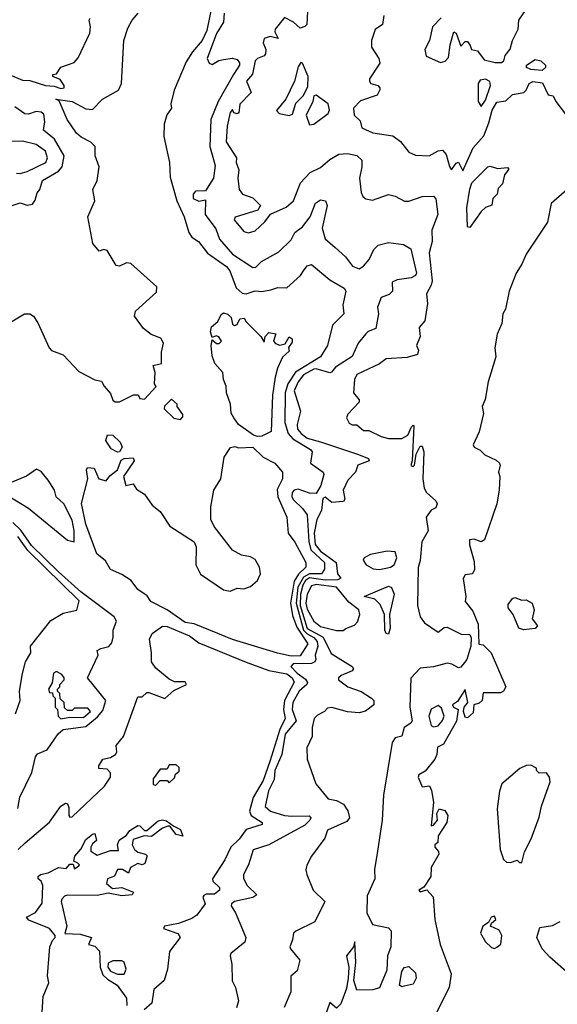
# Model space of a CAD drawing. Extents: x 1995148 to 2088947, y 769131 to 906009.
# Tile 114 of 256: x 2031353 to 2033733, y 792490 to 796847. Entities that reach past the tile are written whole.
import ezdxf

# ---------------------------------------------------------------- set-up
doc = ezdxf.new("R2010")
doc.units = 0

msp = doc.modelspace()

# ---------------------------------------------------------------- linework, layer by layer
at = {"layer": '0CON05XD'}
for points in [[(2032203, 796907), (2032180.8, 796799.2), (2032161.1, 796755), (2032117.1, 796705), (2032089.9, 796660.1), (2032036.5, 796535), (2032022, 796475), (2032024.5, 796455), (2032004.1, 796425.9), (2031991.6, 796385), (2031990.3, 796330.3), (2032016.3, 796215), (2032019.4, 796149.4), (2032048.7, 796045), (2032080.8, 795975), (2032100.9, 795905), (2032114.8, 795884.8), (2032144.7, 795864.7), (2032183.8, 795813.8), (2032268.9, 795755), (2032283.3, 795735), (2032310.6, 795660.6), (2032337.2, 795637.2), (2032355, 795633.9), (2032395, 795647.1), (2032425, 795644.5), (2032465, 795650.8), (2032495, 795662.5), (2032535, 795660), (2032596, 795715), (2032609.4, 795735), (2032625, 795757.5), (2032645, 795762.9), (2032725, 795695.6), (2032789.5, 795659.5), (2032796.9, 795645), (2032783.3, 795585), (2032787.5, 795545), (2032737.9, 795495), (2032715.5, 795405), (2032684.6, 795355), (2032573.2, 795286.8), (2032539.6, 795235), (2032527.3, 795195), (2032526.6, 795065), (2032540.8, 795015), (2032562.4, 794992.4), (2032640.8, 794945), (2032648, 794935), (2032640.8, 794885), (2032695.8, 794845), (2032699.2, 794835), (2032686, 794785), (2032665, 794750.5), (2032635, 794751.7), (2032585, 794768.9), (2032568, 794765), (2032558.6, 794755), (2032558.1, 794735), (2032565, 794722), (2032605, 794684.2), (2032625.4, 794655.4), (2032632.5, 794537.5), (2032640.9, 794500.9), (2032701.8, 794445), (2032701.9, 794415), (2032688.5, 794395), (2032635, 794395.3), (2032609.4, 794380.6), (2032584.1, 794335.9), (2032576.8, 794265), (2032608.9, 794145), (2032625, 794128.9), (2032655, 794113.3), (2032669.7, 794095), (2032672.3, 794075), (2032660.3, 794035), (2032663.2, 794015), (2032660, 794005), (2032645, 793997.9), (2032563.1, 793996.9), (2032552.5, 793985), (2032580.4, 793955), (2032618, 793928), (2032626.3, 793913.7), (2032624.4, 793905), (2032589.7, 793875), (2032562.5, 793825), (2032559.1, 793795), (2032576.9, 793745), (2032527.7, 793685), (2032512.7, 793595), (2032482.9, 793525), (2032478.5, 793485), (2032454.5, 793435), (2032438.8, 793365), (2032463.3, 793345), (2032525, 793325.4), (2032557.8, 793322.2), (2032634.1, 793324.1), (2032642, 793315), (2032636.7, 793305), (2032615, 793282.2), (2032455, 793196), (2032386.1, 793173.9), (2032365, 793107.5), (2032344, 793065), (2032343.9, 793046.1), (2032360, 793015), (2032402, 792975), (2032385, 792962.9), (2032304, 792945), (2032290.9, 792935), (2032289.1, 792925), (2032308, 792895), (2032353.8, 792785), (2032348.8, 792765), (2032286.7, 792715), (2032283.8, 792705), (2032292.5, 792667.5), (2032293.6, 792593.6), (2032307.5, 792565), (2032321.2, 792505), (2032312, 792475)], [(2033218.8, 796855), (2033180, 796815), (2033166.2, 796755), (2033146.7, 796715), (2033152.5, 796685), (2033215, 796657.9), (2033236.9, 796663.1), (2033250.7, 796679.3), (2033258.5, 796735), (2033275, 796792.5), (2033285, 796787.5), (2033305, 796730), (2033325, 796750), (2033335, 796750), (2033347, 796733), (2033352.5, 796715), (2033378.8, 796708.8), (2033409.3, 796669.3), (2033457.3, 796657.3), (2033485, 796657.5), (2033496.1, 796665), (2033501.8, 796688.2), (2033523.6, 796716.4), (2033533.9, 796755), (2033558.8, 796805), (2033562.9, 796845), (2033617.1, 796925)], [(2031625, 796327.7), (2031604.8, 796344.7), (2031562.7, 796405), (2031527.5, 796487.5), (2031513.3, 796495), (2031584.5, 796484.5), (2031645, 796451.9), (2031675, 796448.9), (2031719.4, 796495), (2031789.4, 796535), (2031803.5, 796565), (2031813.9, 796755), (2031830.7, 796809.3), (2031850, 796845), (2031877.8, 796875)], [(2032257.7, 796875), (2032254.3, 796835.7), (2032224.4, 796785), (2032183.1, 796675), (2032192, 796655), (2032205, 796648), (2032235, 796666.7), (2032255, 796671.2), (2032295, 796676.7), (2032315, 796670), (2032325.8, 796655.8), (2032325.7, 796645), (2032298.5, 796605), (2032230.9, 796485), (2032198.2, 796405), (2032194.7, 796285), (2032217.9, 796202.1), (2032210.8, 796145), (2032175, 796090), (2032131.7, 796088.3), (2032120, 796075), (2032120, 796055), (2032145, 796043.3), (2032175, 796050), (2032174.4, 795985), (2032221.2, 795921.2), (2032236.7, 795875), (2032295, 795809.4), (2032385, 795750.6), (2032397.8, 795752.2), (2032423.7, 795776.3), (2032500.6, 795819.4), (2032555, 795872.5), (2032571.1, 795905), (2032605, 795930.5), (2032638.1, 795975), (2032662, 796035), (2032685, 796050), (2032705.9, 796045.9), (2032713.3, 796025), (2032691.4, 795925), (2032705, 795877.5), (2032748.9, 795838.9), (2032795, 795797.1), (2032826, 795756), (2032855, 795743.8), (2032875, 795756.7), (2032899.5, 795785), (2032920.6, 795829.4), (2032940.2, 795849.8), (2032985, 795860.4), (2033052.3, 795852.3), (2033085, 795832.5), (2033109.2, 795725), (2033104.4, 795715), (2033085.8, 795705), (2033024.5, 795695.5), (2033001.9, 795685), (2033002.5, 795645), (2032988.8, 795631.2), (2032952.9, 795617.1), (2032936.9, 795575), (2032941.4, 795545), (2032929.7, 795480.3), (2032895, 795466.7), (2032885, 795456.7), (2032851.4, 795415), (2032825, 795356.9), (2032751.2, 795308.8), (2032732.9, 795287.1), (2032725, 795284.3), (2032665, 795302.1), (2032655, 795300), (2032608.6, 795275), (2032585, 795244), (2032568.1, 795205), (2032595.5, 795115), (2032581.1, 795055), (2032582.5, 795035), (2032598.1, 795015), (2032625.6, 794995), (2032685, 794978.5), (2032847.5, 794925), (2032896.2, 794905), (2032900, 794895), (2032850, 794875), (2032838.8, 794845), (2032805, 794809.2), (2032784.6, 794765), (2032791.8, 794725), (2032785.5, 794715), (2032735, 794709.7), (2032705, 794733.5), (2032695, 794728.1), (2032688.4, 794675), (2032668.5, 794635), (2032656.4, 794575), (2032660.5, 794525), (2032684.8, 794495), (2032754.2, 794445), (2032759.2, 794395), (2032774.2, 794375), (2032761.5, 794368.5), (2032705, 794366.3), (2032635, 794377.4), (2032618, 794365), (2032605.8, 794345), (2032595.1, 794304.9), (2032593.8, 794255), (2032625, 794152.6), (2032696, 794115), (2032732.2, 794042.2), (2032824.2, 793985), (2032830, 793975), (2032824.2, 793965), (2032776.2, 793945), (2032764, 793935), (2032764, 793925), (2032804.8, 793894.8), (2032865, 793874.6), (2032910, 793845), (2032920.8, 793835), (2032920, 793815), (2032883.4, 793786.6), (2032855, 793780), (2032804.5, 793784.5), (2032735, 793803.3), (2032715, 793800), (2032702.5, 793785), (2032670.7, 793769.3), (2032656.9, 793755), (2032647.1, 793715), (2032648, 793675), (2032624, 793625), (2032626, 793575), (2032663.8, 793465), (2032718.8, 793398.8), (2032755, 793392.1), (2032785.8, 793375), (2032805.6, 793345.6), (2032813.1, 793315), (2032801.5, 793298.5), (2032715, 793261.2), (2032703.8, 793225), (2032643.8, 793145), (2032623.8, 793105), (2032618.8, 793085), (2032623.3, 793065), (2032652, 792995), (2032704, 792945), (2032660, 792855), (2032575, 792814.2), (2032564.2, 792805), (2032560, 792775), (2032548.8, 792745), (2032551.2, 792735), (2032593.3, 792685), (2032581.4, 792638.6), (2032553.3, 792615), (2032552.5, 792545), (2032524.1, 792475.9)], [(2032626.2, 796885), (2032623.3, 796825), (2032615, 796816.7), (2032595, 796810), (2032565, 796836), (2032525, 796855.8), (2032484.3, 796805), (2032482.9, 796792.9), (2032496.4, 796763.6), (2032462.1, 796772.1), (2032435, 796763.3), (2032430.6, 796745), (2032442.5, 796715), (2032440.8, 796695), (2032435, 796686.2), (2032405, 796675.6), (2032395.8, 796665), (2032384, 796606), (2032356.7, 796575), (2032378, 796525), (2032327, 796473), (2032322.5, 796435), (2032315, 796430), (2032300, 796435), (2032295, 796450), (2032284.2, 796435.8), (2032270.8, 796375), (2032266.1, 796306.1), (2032312.5, 796235), (2032311.2, 796215), (2032322.7, 796182.7), (2032318.5, 796145), (2032324, 796095), (2032338.6, 796075), (2032385, 796058.1), (2032418.8, 796025), (2032406.4, 796003.6), (2032307, 795973), (2032301.7, 795961.7), (2032345, 795909.2), (2032365, 795904.3), (2032395, 795912.5), (2032438, 795952), (2032463.4, 795986.6), (2032533, 796017), (2032565.2, 796044.7), (2032595.6, 796125), (2032638.9, 796171.1), (2032685, 796193.1), (2032725, 796228.6), (2032765, 796251.9), (2032804.2, 796254.2), (2032845, 796245.8), (2032867.5, 796225), (2032867.8, 796195), (2032856.5, 796145), (2032865, 796082.5), (2032872, 796065), (2032885, 796053.8), (2032915, 796048.8), (2032985, 796074), (2033015, 796066), (2033056.4, 796043.6), (2033075, 796043.8), (2033135, 796064.4), (2033185, 796065.5), (2033195, 796054), (2033204.2, 795985), (2033177.9, 795915), (2033178.5, 795865), (2033165.5, 795815), (2033178.5, 795691.5), (2033175, 795672), (2033154.1, 795634.1), (2033158.3, 795591.7), (2033146.9, 795515), (2033121.4, 795485), (2033125.8, 795445), (2033108.8, 795405), (2033118, 795385), (2033114.1, 795365.9), (2033067.8, 795352.2), (2032974.4, 795345.6), (2032945.5, 795324.5), (2032845, 795277.1), (2032834.6, 795255.4), (2032830.6, 795195), (2032856.2, 795165), (2032856.2, 795155), (2032805, 795101.4), (2032798.9, 795085), (2032811.6, 795061.6), (2032825, 795054.5), (2032845, 795054.2), (2032875, 795029.4), (2032898.8, 795028.8), (2032952.4, 795002.4), (2032985.8, 794994.2), (2033045, 794994), (2033071.4, 795008.6), (2033087.5, 795045), (2033095, 795052.5), (2033098.3, 795048.3), (2033090, 794895), (2033083.6, 794873.6), (2033095, 794870), (2033100, 794875), (2033107.5, 794925), (2033125, 794960), (2033135, 794960), (2033141.2, 794935), (2033136.7, 794815), (2033143.6, 794773.6), (2033153.3, 794755), (2033195, 794718), (2033200.8, 794705), (2033195, 794686.7), (2033173.6, 794676.4), (2033152.5, 794645), (2033161.2, 794585), (2033133, 794537), (2033125, 794453.3), (2033117, 794423), (2033113.5, 794255), (2033125, 794204), (2033145, 794178), (2033205, 794136), (2033232.2, 794157.8), (2033245, 794159.1), (2033307.1, 794127.1), (2033345, 794126.5), (2033351.1, 794111.1), (2033350, 794075), (2033332.3, 794015), (2033305, 793981.1), (2033295, 793978.1), (2033265.7, 793995.7), (2033245, 793999.5), (2033185, 793983.3), (2033125, 793977.5), (2033085, 793932.5), (2033080, 793805), (2033090.3, 793745), (2033085, 793733.3), (2033055.4, 793714.6), (2033045, 793676), (2033015, 793668.8), (2033002, 793648), (2032964, 793415), (2032957.5, 793305), (2032937, 793167), (2032923.4, 793086.6), (2032925.6, 793045), (2032890.6, 792969.4), (2032888.9, 792895), (2032915, 792842.7), (2032985, 792827.9), (2032997.7, 792815), (2032995.7, 792744.3), (2032980.3, 792705), (2032978.6, 792641.4), (2032945, 792563.1), (2032915.5, 792554.5), (2032845, 792552), (2032831.9, 792595), (2032841.4, 792675), (2032836.7, 792766.7), (2032830, 792745), (2032800, 792705), (2032809.2, 792655), (2032807.1, 792605), (2032799.8, 792560.2), (2032775, 792492.5), (2032755, 792472.5), (2032725, 792497.5), (2032700, 792425)], [(2032964.4, 796865), (2032959.5, 796825), (2032926.4, 796803.6), (2032910, 796755), (2032910, 796725), (2032941.9, 796675), (2032947.1, 796655), (2032901.2, 796585), (2032901.2, 796575), (2032907.5, 796565), (2032937.5, 796555), (2032947.5, 796545), (2032947, 796537), (2032935, 796513.3), (2032861.7, 796488.3), (2032830, 796455), (2032834.1, 796424.1), (2032859.7, 796399.7), (2032867.9, 796367.9), (2032916, 796346), (2033005, 796333.3), (2033038.3, 796308.3), (2033075, 796260), (2033105, 796248), (2033166, 796244), (2033205, 796266), (2033225, 796268.8), (2033240.3, 796250.3), (2033255, 796197.5), (2033265, 796182.5), (2033285, 796212.5), (2033295, 796216.7), (2033315, 796177.5), (2033360.4, 796279.6), (2033406.8, 796333.2), (2033430.1, 796389.9), (2033445, 796447.1), (2033465, 796481.4), (2033505, 796488), (2033534.5, 796515.5), (2033585, 796524), (2033595.6, 796534.4), (2033607.5, 796565), (2033625, 796573.3), (2033666.9, 796566.9), (2033692.5, 796515), (2033715, 796510), (2033726.2, 796485), (2033768.3, 796428.3)], [(2031305.8, 796605), (2031365, 796579.1), (2031397.3, 796577.3), (2031467.5, 796555), (2031505, 796552.2), (2031535, 796542.5), (2031548.8, 796545), (2031550, 796555), (2031531.7, 796581.7), (2031500, 796595), (2031500, 796605), (2031515, 796607.5), (2031535, 796636), (2031593.2, 796656.8), (2031612.1, 796677.9), (2031662.6, 796787.4), (2031665.8, 796815), (2031660, 796845), (2031665, 796853.3)], [(2032545, 796422.2), (2032560.9, 796429.1), (2032575, 796477.5), (2032608.5, 796511.5), (2032628.8, 796551.2), (2032630, 796595), (2032605, 796653.8), (2032596.8, 796656.8), (2032585, 796638.8), (2032569.4, 796575), (2032530.7, 796495), (2032489.2, 796445), (2032501.5, 796431.5), (2032545, 796422.2)], [(2033665, 796621.4), (2033615, 796625.7), (2033596, 796635), (2033596.2, 796645), (2033635, 796670), (2033660, 796665), (2033680, 796645), (2033680, 796635), (2033665, 796621.4)], [(2033395, 796462), (2033415, 796490.8), (2033437, 796555), (2033433.8, 796573.8), (2033415, 796582.9), (2033391.5, 796578.5), (2033382.2, 796565), (2033382, 796485), (2033395, 796462)], [(2032635, 796381.2), (2032655, 796384), (2032718.6, 796431.4), (2032724.1, 796445.9), (2032718, 796475), (2032665, 796512.5), (2032655, 796510), (2032650, 796485), (2032620.8, 796425), (2032635, 796381.2)], [(2031285, 796013.3), (2031355, 796036.7), (2031385, 796025.8), (2031409.5, 796030.5), (2031421.7, 796048.3), (2031429.3, 796080.7), (2031442.5, 796095), (2031454, 796135), (2031525, 796176.7), (2031540, 796195), (2031548.8, 796245), (2031507.4, 796317.4), (2031458.3, 796358.3), (2031463.8, 796395), (2031458.8, 796428.8), (2031447.5, 796437.5), (2031425, 796440), (2031391.7, 796428.3), (2031375, 796430), (2031330.5, 796460.5)], [(2031280.7, 795489.3), (2031374.6, 795545.4), (2031397.5, 795545), (2031413.3, 795535), (2031432.5, 795505), (2031482.5, 795395), (2031493.6, 795383.6), (2031545, 795363.3), (2031615, 795290), (2031685, 795252.5), (2031715, 795247.5), (2031726.7, 795225), (2031755, 795192.5), (2031765, 795162.5), (2031775, 795156.2), (2031795, 795156), (2031856.1, 795186.1), (2031877, 795187), (2031885, 795170), (2031905, 795167.5), (2031957, 795223), (2031950, 795235), (2031952.5, 795285), (2031943.3, 795316.7), (2031980, 795325), (2031980, 795375), (2031990, 795415), (2031978.1, 795438.1), (2031935, 795453.8), (2031900.3, 795480.3), (2031861.2, 795535), (2031865, 795557.5), (2031958.9, 795641.1), (2031960.4, 795665), (2031845, 795768.1), (2031825, 795770.8), (2031795, 795756), (2031779.5, 795759.5), (2031739.5, 795825), (2031725, 795829.6), (2031705, 795822), (2031676.8, 795856.8), (2031654.7, 795975), (2031685.4, 796045), (2031676.9, 796095), (2031695.3, 796135), (2031704.7, 796195), (2031686.4, 796245), (2031686.4, 796286.4), (2031667.8, 796305), (2031625, 796327.7)], [(2031338.3, 796168.3), (2031355, 796165.5), (2031385, 796174.7), (2031468.3, 796215), (2031476.3, 796235), (2031466.7, 796265), (2031426.1, 796295), (2031365, 796310), (2031305, 796307.5)], [(2033345, 795927.5), (2033335, 795930), (2033332.3, 796015), (2033345, 796097.5), (2033355, 796124.6), (2033425, 796196), (2033435, 796198.8), (2033468.3, 796188.3), (2033512.5, 796192.5), (2033517.5, 796185), (2033499.3, 796160.7), (2033489.5, 796120.5), (2033470.7, 796099.3), (2033465.8, 796075), (2033447.8, 796055), (2033443.6, 796026.4), (2033415, 796016), (2033395, 795997.5), (2033345, 795927.5)], [(2033775, 796093.8), (2033705, 796033.3), (2033689.7, 795950.3), (2033595, 795810), (2033576.2, 795765), (2033550, 795725), (2033520, 795645), (2033503.9, 795566.1), (2033491.2, 795545), (2033487.3, 795502.7), (2033466.2, 795455), (2033456.2, 795395), (2033460, 795355), (2033426.7, 795245), (2033414.1, 795165.9), (2033400, 795135), (2033405.9, 795104.1), (2033387.3, 795022.7), (2033360, 794965), (2033364.4, 794955), (2033391.3, 794941.3), (2033411.2, 794921.2), (2033462.3, 794897.7), (2033476.8, 794885), (2033479.1, 794875), (2033472.5, 794845), (2033478.2, 794825), (2033475.3, 794765), (2033464.5, 794704.5), (2033410.8, 794545), (2033395, 794536.2), (2033365, 794548.9), (2033344.5, 794545), (2033343.4, 794523.4), (2033365, 794450), (2033366.1, 794413.9), (2033357.5, 794395), (2033325, 794390), (2033316.2, 794373.8), (2033327.8, 794295), (2033325, 794272.5), (2033359, 794229), (2033381.7, 794171.7), (2033385, 794083.3), (2033405, 794080), (2033439.8, 794045), (2033504.4, 793895), (2033495, 793876.2), (2033481.2, 793868.8), (2033405, 793867.5), (2033400, 793835), (2033387, 793823), (2033362.5, 793815), (2033360.7, 793779.3), (2033335, 793757.5), (2033325, 793760), (2033317.1, 793785), (2033320.8, 793805), (2033336.7, 793825), (2033325, 793882.5), (2033290.6, 793829.4), (2033269.2, 793815), (2033272.5, 793805), (2033294.4, 793794.4), (2033287, 793743), (2033228.3, 793641.7), (2033201.7, 793628.3), (2033200, 793595), (2033190, 793575), (2033147.7, 793522.3), (2033120, 793505), (2033116.7, 793495), (2033135, 793452.5), (2033167, 793457), (2033176.4, 793436.4), (2033184, 793385), (2033175, 793280), (2033185, 793282.5), (2033202.5, 793305), (2033200, 793335), (2033210, 793355), (2033235, 793347.5), (2033248.8, 793325), (2033243.3, 793295), (2033206, 793235), (2033203.6, 793206.4), (2033190, 793195), (2033190, 793185), (2033206.7, 793166.7), (2033208.8, 793155), (2033174.4, 793095.6), (2033172.5, 793055), (2033141.7, 793008.3), (2033120, 792995), (2033125, 792987.5), (2033155, 792996.7), (2033183.8, 792965), (2033190, 792865), (2033214, 792755), (2033262.5, 792625), (2033254.3, 792565), (2033187.6, 792432.4)], [(2032405, 795001.8), (2032387.8, 795007.8), (2032321.9, 795055), (2032300, 795085), (2032288.6, 795105), (2032285.5, 795145.5), (2032268.1, 795195), (2032266.9, 795225), (2032254.4, 795255), (2032251.4, 795285), (2032217.1, 795325), (2032205, 795360), (2032200, 795405), (2032205, 795430), (2032224.3, 795414.3), (2032235.6, 795414.4), (2032245.8, 795425), (2032235, 795444.2), (2032222.7, 795447.3), (2032205, 795440), (2032196.7, 795465), (2032202.5, 795487.5), (2032229.3, 795510.7), (2032245, 795542.5), (2032255, 795550), (2032273.6, 795543.6), (2032288.8, 795528.8), (2032295, 795500), (2032303.9, 795493.9), (2032315, 795497.5), (2032327, 795523), (2032346.2, 795526.2), (2032355, 795510), (2032420, 795445), (2032435, 795420), (2032440, 795445), (2032455, 795462.5), (2032486.7, 795456.7), (2032476.7, 795425), (2032485, 795413.3), (2032505, 795406.7), (2032527.5, 795412.5), (2032545, 795443.3), (2032558.8, 795435), (2032559.5, 795420.5), (2032543, 795397), (2032545, 795380), (2032516.2, 795353.8), (2032494.2, 795305), (2032484.2, 795265), (2032471.9, 795185), (2032465.8, 795025), (2032425, 795004.6), (2032405, 795001.8)], [(2032065, 795077.5), (2032075, 795090), (2032075, 795100), (2032050, 795135), (2032050, 795145), (2032025, 795167.5), (2031993.9, 795136.1), (2031992.5, 795125), (2032035, 795083.3), (2032065, 795077.5)], [(2031785, 794933.3), (2031757.6, 794947.6), (2031733.6, 794985), (2031740.8, 795009.2), (2031765, 795008.8), (2031797.1, 794977.1), (2031806.9, 794955), (2031795, 794934.4), (2031785, 794933.3)], [(2032555, 794031), (2032493.7, 794043.7), (2032294.5, 794104.5), (2032125, 794174), (2032085, 794179.5), (2032005, 794235.6), (2031932.7, 794272.7), (2031917, 794297), (2031875.5, 794325.5), (2031845.6, 794365.6), (2031805, 794392), (2031754.5, 794414.5), (2031732.7, 794452.7), (2031693.8, 794483.8), (2031645.5, 794615), (2031626.1, 794706.1), (2031654, 794815), (2031648.8, 794855), (2031652.5, 794865), (2031683, 794863), (2031703.3, 794815), (2031735, 794806.7), (2031751.2, 794828.8), (2031785, 794855.6), (2031801.6, 794898.4), (2031815.6, 794904.4), (2031855, 794907.5), (2031860, 794895), (2031812.5, 794825), (2031822.5, 794785), (2031855, 794792.5), (2031870, 794770), (2031905, 794747.5), (2031938.8, 794698.8), (2031975, 794670), (2032017.5, 794605), (2032125, 794536.7), (2032134.1, 794514.1), (2032132.9, 794435), (2032153.4, 794393.4), (2032255, 794324), (2032285, 794318), (2032315, 794331.2), (2032345, 794328.8), (2032375, 794338), (2032405.4, 794364.6), (2032418.5, 794395), (2032415, 794423.8), (2032395, 794457.5), (2032375, 794470), (2032335, 794476.7), (2032295, 794498.8), (2032213.5, 794603.5), (2032198.6, 794635), (2032198.3, 794691.7), (2032212, 794765), (2032242.9, 794815), (2032258.5, 794911.5), (2032285.9, 794954.1), (2032305, 794958.1), (2032322, 794952), (2032385.2, 794955.2), (2032430.9, 794910.9), (2032482.5, 794885), (2032516.2, 794845), (2032516, 794815), (2032492.4, 794767.6), (2032495.2, 794735.2), (2032535.3, 794645), (2032540.9, 794575), (2032570.5, 794535), (2032620, 794445), (2032618.9, 794425), (2032587.1, 794392.9), (2032567.6, 794362.4), (2032551.4, 794265), (2032560.3, 794210.3), (2032579.1, 794159.1), (2032628.9, 794085), (2032595, 794032.5), (2032555, 794031)], [(2031305, 794738.8), (2031391.4, 794685), (2031563.9, 794543.9), (2031593.3, 794536.7), (2031593.5, 794585), (2031585, 794632.5), (2031547.8, 794705), (2031514, 794735), (2031506.7, 794765), (2031478.9, 794808.9), (2031447, 794847), (2031427.7, 794857.7), (2031383.1, 794826.9), (2031315, 794798.9)], [(2031345, 793356.2), (2031353.6, 793406.4), (2031405.8, 793515), (2031422.5, 793585), (2031431.1, 793598.9), (2031475, 793616.4), (2031523, 793687), (2031545, 793706.1), (2031645, 793719.4), (2031697.7, 793762.3), (2031720.4, 793789.6), (2031734.2, 793835), (2031652.4, 793935), (2031700, 794035), (2031696.2, 794055), (2031712.5, 794065), (2031747.1, 794072.9), (2031760, 794090), (2031767.1, 794115), (2031766.2, 794146.2), (2031781.8, 794185), (2031770.7, 794205), (2031623.9, 794315), (2031525, 794403.5), (2031405, 794519.5), (2031357.4, 794587.4), (2031321.8, 794621.8)], [(2031334.6, 793775), (2031354.6, 793835), (2031352.5, 793875), (2031365.7, 793954.3), (2031378, 794005), (2031402, 794045), (2031400, 794075), (2031491.2, 794188.8), (2031545, 794221.2), (2031605, 794233.8), (2031615.6, 794275), (2031388.1, 794498.1), (2031345, 794560.7)], [(2032945, 794413.8), (2032995, 794424.5), (2033010, 794435), (2033022, 794465), (2033015, 794492.5), (2032980, 794495), (2032905, 794480), (2032877.5, 794465), (2032873.3, 794455), (2032886.7, 794435), (2032916.8, 794416.8), (2032945, 794413.8)], [(2032785, 794143.3), (2032796.4, 794153.6), (2032835, 794167.5), (2032848.3, 794181.7), (2032858.8, 794215), (2032853.8, 794235), (2032809.8, 794269.8), (2032755, 794336.4), (2032665, 794347.9), (2032645, 794341.1), (2032625.4, 794305), (2032619.2, 794265), (2032625, 794238.1), (2032655, 794186), (2032685, 794161.2), (2032755.6, 794144.4), (2032785, 794143.3)], [(2032985, 794128.5), (2032975, 794130.5), (2032968.9, 794145), (2032967.1, 794215), (2032948.7, 794258.7), (2032925, 794282), (2032877.5, 794295), (2032985, 794340), (2032998.9, 794335), (2033010.2, 794305), (2032989.6, 794215), (2032992.5, 794155), (2032985, 794128.5)], [(2033585, 794146.4), (2033562.1, 794155), (2033537.2, 794215), (2033514.6, 794245), (2033515, 794258.8), (2033534.2, 794285.8), (2033545, 794290), (2033575, 794278.8), (2033595, 794280), (2033621.2, 794265), (2033630.8, 794235), (2033621.9, 794195), (2033645.6, 794165), (2033635, 794152.8), (2033585, 794146.4)], [(2031346.2, 793175), (2031376.2, 793205), (2031484.2, 793295.8), (2031535, 793366.2), (2031555, 793380), (2031565, 793377.5), (2031570.7, 793360.7), (2031570, 793325), (2031575, 793317.5), (2031585, 793320), (2031728.8, 793455), (2031754, 793495), (2031754.2, 793514.2), (2031740.5, 793530.5), (2031703.3, 793533.3), (2031702.5, 793545), (2031720, 793575), (2031755, 793582.5), (2031777.5, 793595), (2031782.5, 793605), (2031780, 793635), (2031812.5, 793675), (2031875, 793850), (2031895, 793850), (2031915, 793870), (2031925, 793870), (2031995, 793843.8), (2032035, 793878.9), (2032091.2, 793905), (2032085, 793916.5), (2032037.3, 793917.3), (2032015, 793928.2), (2031955, 793977.9), (2031936.2, 794005), (2031936.8, 794045), (2031926.8, 794105), (2031939.1, 794130.8), (2031985, 794162.9), (2032005, 794161.3), (2032105, 794120.2), (2032145, 794089.4), (2032355, 794003.7), (2032455, 793967.4), (2032535, 793952.5), (2032559.3, 793935), (2032567.7, 793915), (2032524.5, 793835), (2032520.3, 793795), (2032528.4, 793755), (2032504.1, 793705.9), (2032459.8, 793565), (2032430.2, 793479.8), (2032386, 793405), (2032369.7, 793345), (2032376.8, 793325), (2032426, 793295), (2032426.2, 793285), (2032355, 793263.4), (2032325, 793221.3), (2032287, 793185), (2032260.8, 793129.2), (2032205.5, 793045), (2032207.1, 793035), (2032237, 793007), (2032236.7, 792995), (2032215, 792977.5), (2032177.6, 792977.6), (2032168, 792972), (2032163.9, 792963.9), (2032174.3, 792935), (2032136.9, 792885), (2032115, 792869.7), (2032055, 792846.8), (2031993.8, 792835), (2031990, 792825), (2032052.7, 792802.7), (2032063.3, 792785), (2032016.3, 792723.7), (2032006.4, 792645), (2031992.9, 792595), (2031947.1, 792555), (2031937.5, 792495), (2031904.3, 792465)], [(2031535, 793753.8), (2031575, 793761.2), (2031635, 793758.8), (2031666, 793786), (2031655, 793800), (2031595, 793800), (2031585, 793790), (2031565, 793790), (2031551.7, 793801.7), (2031550, 793825), (2031531.7, 793841.7), (2031530, 793865), (2031520, 793875), (2031520, 793885), (2031530, 793895), (2031530, 793905), (2031550, 793925), (2031550, 793935), (2031539.3, 793949.3), (2031515, 793962.5), (2031502.5, 793955), (2031497, 793913), (2031480, 793885), (2031485, 793870), (2031498.3, 793868.3), (2031500, 793855), (2031510, 793845), (2031510, 793805), (2031520, 793795), (2031522.5, 793765), (2031535, 793753.8)], [(2033185, 793717.1), (2033205, 793722), (2033224.7, 793745.3), (2033231.6, 793765), (2033220.7, 793800.7), (2033205, 793811.8), (2033174.5, 793795.5), (2033164.6, 793765), (2033175, 793724.2), (2033185, 793717.1)], [(2031955, 793460), (2031975, 793480), (2032005, 793480), (2032015, 793470), (2032038.3, 793491.7), (2032041.7, 793508.3), (2032058.3, 793521.7), (2032058.3, 793538.3), (2032045, 793550), (2032015, 793550), (2032005, 793530), (2031975, 793530), (2031943, 793487), (2031943, 793463), (2031955, 793460)], [(2033575, 793117.5), (2033587.5, 793165), (2033617.7, 793222.3), (2033652.3, 793317.7), (2033662.7, 793367.3), (2033701.4, 793475), (2033698.9, 793495), (2033685, 793514), (2033653, 793513), (2033640, 793525), (2033640, 793535), (2033615, 793547.5), (2033595, 793546.7), (2033566.4, 793533.6), (2033487.5, 793465), (2033477, 793433), (2033466.7, 793355), (2033480, 793175), (2033495, 793130), (2033508.3, 793118.3), (2033525, 793117.5), (2033555, 793127.5), (2033565, 793117.5), (2033575, 793117.5)], [(2031451.4, 792455), (2031456.2, 792525), (2031481.2, 792585), (2031475.9, 792615.9), (2031485.5, 792744.5), (2031497.5, 792772.5), (2031510, 792785), (2031510, 792795), (2031485, 792825.8), (2031392.8, 792862.8), (2031382.5, 792875), (2031423.1, 792896.9), (2031451.9, 792938.1), (2031455.6, 793015), (2031447.1, 793035), (2031434.6, 793045), (2031434.7, 793055), (2031445, 793064.3), (2031478.8, 793071.2), (2031525, 793095.8), (2031558.6, 793091.4), (2031575, 793110), (2031590, 793110), (2031595, 793090), (2031615, 793102.5), (2031617.5, 793107.5), (2031610, 793115), (2031593, 793123), (2031596.2, 793145), (2031624, 793176), (2031645, 793218.8), (2031675, 793243.3), (2031685.9, 793245.9), (2031692.5, 793215), (2031675, 793200), (2031667.5, 793185), (2031668.3, 793168.3), (2031695, 793150), (2031755, 793170), (2031790, 793170), (2031786, 793195), (2031793, 793217), (2031825, 793238.8), (2031840.5, 793259.5), (2031875, 793280.6), (2031885, 793280), (2031905, 793259.4), (2031915, 793258.8), (2031965, 793301.9), (2031985, 793306.9), (2032002.4, 793302.4), (2032035, 793278), (2032065, 793263.8), (2032075, 793233.3), (2032045, 793240.8), (2032017.5, 793277.5), (2032008.3, 793278.3), (2031985, 793269.4), (2031936.8, 793233.2), (2031904.1, 793235.9), (2031855, 793218.8), (2031850, 793195), (2031861.2, 793175), (2031875, 793163.8), (2031910, 793155), (2031917, 793147), (2031907, 793113), (2031895, 793107.5), (2031875, 793113.3), (2031842.5, 793095), (2031835, 793070), (2031807.1, 793087.1), (2031785, 793086.2), (2031772.5, 793057.5), (2031742, 793045), (2031737.5, 793025), (2031763, 793003), (2031805, 793006.7), (2031856.1, 792986.1), (2031850, 792975), (2031805, 792970), (2031745, 792981.2), (2031695, 792971.4), (2031565, 792972.5), (2031551.4, 792968.6), (2031538.8, 792955), (2031536.2, 792945), (2031561.9, 792835), (2031553, 792803), (2031620.7, 792800.7), (2031670, 792785), (2031657.5, 792755), (2031685, 792746.7), (2031706, 792725), (2031709.1, 792655), (2031720.6, 792620.6), (2031740.8, 792600.8), (2031784.2, 792575), (2031825, 792516.7), (2031826.7, 792485)], [(2033455, 792737.5), (2033465, 792742.5), (2033483.3, 792756.7), (2033486.7, 792795), (2033475, 792817.5), (2033437.5, 792835), (2033441.7, 792848.3), (2033460, 792865), (2033455, 792880), (2033440, 792875), (2033428.3, 792851.7), (2033402.5, 792835), (2033393.3, 792805), (2033415, 792766.7), (2033440.7, 792740.7), (2033455, 792737.5)], [(2033784.4, 792624.4), (2033699.3, 792699.3), (2033665, 792736), (2033641.9, 792785), (2033655, 792830), (2033711.7, 792838.3), (2033745, 792856.7)], [(2031785, 792622.9), (2031815, 792623.4), (2031824, 792645), (2031815, 792675.8), (2031805, 792681.9), (2031765, 792681.8), (2031745, 792672.1), (2031742.4, 792655), (2031755, 792636.3), (2031785, 792622.9)], [(2033045, 792567.1), (2033034.7, 792574.7), (2033044.4, 792635), (2033055, 792653.2), (2033075, 792656.7), (2033105, 792628.8), (2033108.6, 792605), (2033095, 792578.8), (2033055, 792570.6), (2033045, 792567.1)]]:
    msp.add_lwpolyline(points, dxfattribs=at)

doc.saveas('drawing.dxf')
